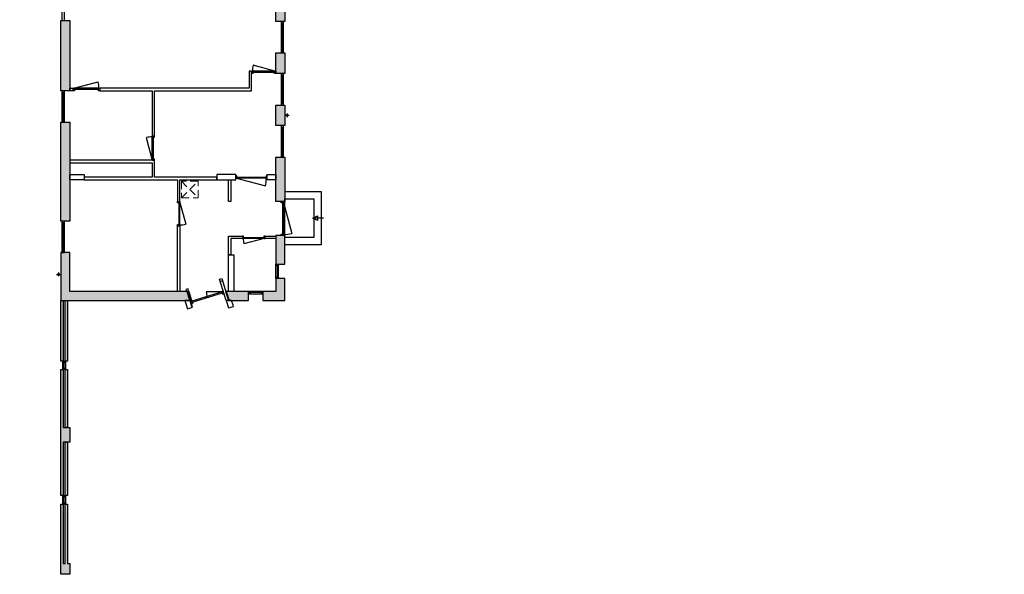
# Model space of a CAD drawing. Header units: millimetres. Extents: x 53609 to 97660, y -79921 to -30686.
# Tile 1 of 5: x 53609 to 94219, y -79921 to -57041. Entities that reach past the tile are written whole.
import ezdxf

# ---------------------------------------------------------------- set-up
doc = ezdxf.new("R2010")
doc.units = ezdxf.units.MM
doc.header["$LTSCALE"] = 100
doc.linetypes.add('HIDDEN2', pattern=[4.7625, 3.175, -1.5875])
for name, color, linetype in [('AA21----_BUITENWAND', 252, 'Continuous'), ('AL21----_BUITENWAND', 3, 'Continuous'), ('AL22----_BINNENWAND', 2, 'Continuous'), ('AL24----_TRAPPEN', 7, 'Continuous'), ('AL31----_BUITENKOZIJNEN', 1, 'Continuous'), ('AL32----_BINNENKOZIJNEN', 1, 'Continuous'), ('AL74----_SANITAIR', 7, 'Continuous')]:
    doc.layers.add(name, color=color, linetype=linetype)
doc.layers.add('AL33----_VLOEROPENINGEN', color=8, linetype='HIDDEN2', lineweight=0)

# ---------------------------------------------------------------- blocks, each defined once
blk = doc.blocks.new('*U5')
at = {"layer": 'AL32----_BINNENKOZIJNEN'}
for points in [[(-930, -50), (-895, -50), (-895, -9), (-880, -9), (-880, 50), (-930, 50)], [(-50, 50), (-50, -9), (-35, -9), (-35, -50), (0, -50), (0, 50)], [(-895, -9), (-35, -9), (-35, -50), (-895, -50)]]:
    blk.add_lwpolyline(points, close=True, dxfattribs=at)
blk.add_lwpolyline([(-35, -50), (-866, -272)], dxfattribs=at)
blk.add_arc((-35, -50), 860, 179.9709, 194.9696, dxfattribs=at)
blk = doc.blocks.new('*U7')
at = {"layer": 'AL32----_BINNENKOZIJNEN'}
for points in [[(-1000, 50), (-965, 50), (-965, 9), (-950, 9), (-950, -50), (-1000, -50)], [(-965, 9), (-35, 9), (-35, 50), (-965, 50)], [(-50, -50), (-50, 9), (-35, 9), (-35, 50), (0, 50), (0, -50)]]:
    blk.add_lwpolyline(points, close=True, dxfattribs=at)
blk.add_lwpolyline([(-965, 50), (-67, 291)], dxfattribs=at)
blk.add_arc((-965, 50), 930, 0, 15, dxfattribs=at)
blk = doc.blocks.new('*U8')
at = {"layer": 'AL32----_BINNENKOZIJNEN'}
for points in [[(-1000, -50), (-965, -50), (-965, -9), (-950, -9), (-950, 50), (-1000, 50)], [(-50, 50), (-50, -9), (-35, -9), (-35, -50), (0, -50), (0, 50)], [(-965, -9), (-35, -9), (-35, -50), (-965, -50)]]:
    blk.add_lwpolyline(points, close=True, dxfattribs=at)
blk.add_lwpolyline([(-35, -50), (-933, -291)], dxfattribs=at)
blk.add_arc((-35, -50), 930, 180, 195, dxfattribs=at)
blk = doc.blocks.new('*U10')
at = {"layer": 'AL31----_BUITENKOZIJNEN'}
for points in [[(-1400, 50), (-1365, 50), (-1365, 9), (-1350, 9), (-1350, -50), (-1400, -50)], [(-1365, 9), (-35, 9), (-35, 50), (-1365, 50)], [(-50, -50), (-50, 9), (-35, 9), (-35, 50), (0, 50), (0, -50)]]:
    blk.add_lwpolyline(points, close=True, dxfattribs=at)
blk.add_lwpolyline([(-1365, 50), (-80, 394)], dxfattribs=at)
blk.add_arc((-1365, 50), 1330, 0, 15, dxfattribs=at)
blk = doc.blocks.new('*U13')
at = {"layer": 'AL32----_BINNENKOZIJNEN'}
for points in [[(-1100, 50), (-1065, 50), (-1065, 9), (-1050, 9), (-1050, -50), (-1100, -50)], [(-1065, 9), (-35, 9), (-35, 50), (-1065, 50)], [(-50, -50), (-50, 9), (-35, 9), (-35, 50), (0, 50), (0, -50)]]:
    blk.add_lwpolyline(points, close=True, dxfattribs=at)
blk.add_lwpolyline([(-1065, 50), (-70, 317)], dxfattribs=at)
blk.add_arc((-1065, 50), 1030, 0.0011, 15, dxfattribs=at)
blk = doc.blocks.new('*U15')
at = {"layer": 'AL32----_BINNENKOZIJNEN'}
for points in [[(-1300, -50), (-1265, -50), (-1265, -9), (-1250, -9), (-1250, 50), (-1300, 50)], [(-50, 50), (-50, -9), (-35, -9), (-35, -50), (0, -50), (0, 50)], [(-1265, -9), (-35, -9), (-35, -50), (-1265, -50)]]:
    blk.add_lwpolyline(points, close=True, dxfattribs=at)
blk.add_lwpolyline([(-1265, -50), (-77, -368)], dxfattribs=at)
blk.add_arc((-1265, -50), 1230, 345, 0, dxfattribs=at)
blk = doc.blocks.new('*U16')
at = {"layer": 'AL32----_BINNENKOZIJNEN'}
for points in [[(-1000, 50), (-965, 50), (-965, 9), (-950, 9), (-950, -50), (-1000, -50)], [(-965, 9), (-35, 9), (-35, 50), (-965, 50)], [(-50, -50), (-50, 9), (-35, 9), (-35, 50), (0, 50), (0, -50)]]:
    blk.add_lwpolyline(points, close=True, dxfattribs=at)
blk.add_lwpolyline([(-35, 50), (-933, 291)], dxfattribs=at)
blk.add_arc((-35, 50), 930, 165, 180, dxfattribs=at)
blk = doc.blocks.new('33_kruipluik_680x680')
at = {"layer": 'AL33----_VLOEROPENINGEN'}
for p, q in [((-340, 340), (340, -340)), ((-340, -340), (340, 340))]:
    blk.add_line(p, q, dxfattribs=at)
blk.add_lwpolyline([(-340, 340), (-340, -340), (340, -340), (340, 340)], close=True, dxfattribs=at)

msp = doc.modelspace()

# ---------------------------------------------------------------- hatches: boundary and pattern name
at = {"layer": 'AA21----_BUITENWAND'}
h = msp.add_hatch(color=256, dxfattribs=at)
h.paths.add_polyline_path([(55479, -71471), (55579, -71471), (55579, -73871), (55479, -73871)], flags=17)
h.paths.add_polyline_path([(55309, -71471), (55409, -71471), (55404, -73871), (55674, -73871), (55674, -74471), (55409, -74471), (55409, -76671), (55309, -76671)])
h.paths.add_polyline_path([(55479, -68621), (55579, -68621), (55579, -71121), (55479, -71121)])
h.paths.add_polyline_path([(55309, -68621), (55409, -68621), (55409, -71121), (55309, -71121)])
h.paths.add_polyline_path([(55479, -74471), (55579, -74471), (55579, -76671), (55479, -76671)], flags=17)
h.paths.add_polyline_path([(55309, -77021), (55409, -77021), (55409, -79471), (55479, -79471), (55479, -77021), (55579, -77021), (55579, -79471), (55674, -79471), (55674, -79921), (55309, -79921)])
h.paths.add_polyline_path([(53629, -31956), (53629, -32436), (54109, -32436), (54109, -31956)])
h = msp.add_hatch(color=256, dxfattribs=at)
h.paths.add_polyline_path([(85589, -32631), (83864, -32631), (83864, -32261), (85589, -32261)])
h.paths.add_polyline_path([(88639, -32631), (89469, -32631), (89469, -33741), (89969, -33741), (89969, -33521), (89839, -33521), (89839, -32261), (88639, -32261)])
h.paths.add_polyline_path([(86889, -32261), (86889, -32631), (87339, -32631), (87339, -32261)])
h.paths.add_polyline_path([(82124, -32261), (82124, -32631), (82564, -32631), (82564, -32261)])
h.paths.add_polyline_path([(80384, -32261), (80384, -32631), (80824, -32631), (80824, -32261)])
h.paths.add_polyline_path([(78644, -32261), (78644, -32631), (79084, -32631), (79084, -32261)])
h.paths.add_polyline_path([(76904, -32261), (76904, -32631), (77344, -32631), (77344, -32261)])
h.paths.add_polyline_path([(75159, -32261), (75159, -32631), (75604, -32631), (75604, -32261)])
h.paths.add_polyline_path([(73414, -32261), (73414, -32631), (73859, -32631), (73859, -32261)])
h.paths.add_polyline_path([(71669, -32261), (71669, -32631), (72114, -32631), (72114, -32261)])
h.paths.add_polyline_path([(69924, -32261), (69924, -32631), (70369, -32631), (70369, -32261)])
h.paths.add_polyline_path([(68189, -32261), (68189, -32631), (68624, -32631), (68624, -32261)])
h.paths.add_polyline_path([(66444, -32261), (66444, -32631), (66889, -32631), (66889, -32261)])
h.paths.add_polyline_path([(62594, -32261), (62594, -33031), (62964, -33031), (62964, -32631), (65144, -32631), (65144, -32261)])
h.paths.add_polyline_path([(93189, -41771), (94219, -41771), (94219, -39746), (93999, -39746), (93999, -41551), (93189, -41551)])
h.paths.add_polyline_path([(93999, -36846), (94219, -36846), (94219, -38496), (93999, -38496)])
h.paths.add_polyline_path([(94219, -33521), (93389, -33521), (93389, -33741), (93999, -33741), (93999, -35596), (94219, -35596)])
h.paths.add_polyline_path([(92589, -41771), (92589, -41551), (92189, -41551), (92189, -41771)])
h.paths.add_polyline_path([(92289, -33521), (92289, -33741), (92789, -33741), (92789, -33521)])
h.paths.add_polyline_path([(90919, -33521), (90919, -33741), (91689, -33741), (91689, -33521)])
h.paths.add_polyline_path([(53609, -40421), (53979, -40421), (53979, -36791), (54909, -36791), (54909, -36421), (53609, -36421)])
h.paths.add_polyline_path([(53609, -41821), (53979, -41821), (53979, -45301), (54279, -45301), (54279, -45671), (53609, -45671)])
h.paths.add_polyline_path([(60512, -68251), (55674, -68251), (55674, -66651), (55304, -66651), (55304, -68621), (60626, -68621)])
h.paths.add_polyline_path([(55304, -61271), (55674, -61271), (55674, -65351), (55304, -65351)])
h.paths.add_polyline_path([(55304, -57071), (55674, -57071), (55674, -59971), (55304, -59971)])
h.paths.add_polyline_path([(55304, -52871), (55674, -52871), (55674, -55771), (55304, -55771)])
h.paths.add_polyline_path([(55304, -48671), (55674, -48671), (55674, -51571), (55304, -51571)])
h.paths.add_polyline_path([(55674, -45301), (54879, -45301), (54879, -45671), (55304, -45671), (55304, -47371), (55674, -47371)])
h.paths.add_polyline_path([(64174, -51961), (64544, -51961), (64544, -52811), (64174, -52811)])
h.paths.add_polyline_path([(64174, -54111), (64544, -54111), (64544, -54961), (64174, -54961)])
h.paths.add_polyline_path([(64174, -56261), (64544, -56261), (64544, -57111), (64174, -57111)])
h.paths.add_polyline_path([(64174, -58411), (64544, -58411), (64544, -59261), (64174, -59261)])
h.paths.add_polyline_path([(64174, -60561), (64544, -60561), (64544, -61411), (64174, -61411)])
h.paths.add_polyline_path([(64174, -62711), (64544, -62711), (64544, -64541), (64174, -64541)])
h.paths.add_polyline_path([(64544, -65941), (64174, -65941), (64174, -67121), (64544, -67121)])
h.paths.add_polyline_path([(64544, -67721), (64174, -67721), (64174, -68251), (63644, -68251), (63644, -68621), (64544, -68621)])
h.paths.add_polyline_path([(62129, -68251), (62243, -68621), (63044, -68621), (63044, -68251)])
h.paths.add_polyline_path([(64174, -47941), (65513, -47941), (65513, -46846), (65574, -46846), (65574, -46811), (65613, -46811), (65613, -48041), (64544, -48041), (64544, -48111), (65683, -48111), (65683, -46741), (65574, -46741), (65574, -46641), (65783, -46641), (65783, -47931), (66094, -47931), (66094, -48211), (64544, -48211), (64544, -48511), (64174, -48511)])
h.paths.add_polyline_path([(64174, -49811), (64544, -49811), (64544, -50661), (64174, -50661)])
h.paths.add_polyline_path([(69324, -47936), (69324, -48206), (70724, -48206), (70724, -48106), (69424, -48106), (69424, -48036), (69624, -48036), (69624, -46731), (69699, -46731), (69699, -48036), (70724, -48036), (70724, -47936), (69804, -47936), (69804, -46631), (69529, -46631), (69529, -47936)])
h.paths.add_polyline_path([(84634, -47807), (84634, -48206), (83248, -48206), (83248, -48106), (84534, -48106), (84534, -47806)])
h.paths.add_polyline_path([(84364, -47806), (84364, -47936), (83248, -47936), (83248, -48036), (84464, -48036), (84464, -47806)])
h.paths.add_polyline_path([(81473, -48106), (81473, -48206), (81948, -48206), (81948, -48106)])
h.paths.add_polyline_path([(81473, -47936), (81473, -48036), (81948, -48036), (81948, -47936)])
h.paths.add_polyline_path([(79698, -48106), (79698, -48206), (80173, -48206), (80173, -48106)])
h.paths.add_polyline_path([(79698, -47936), (79698, -48036), (80173, -48036), (80173, -47936)])
h.paths.add_polyline_path([(77923, -48106), (77923, -48206), (78398, -48206), (78398, -48106)])
h.paths.add_polyline_path([(77923, -47936), (77923, -48036), (78398, -48036), (78398, -47936)])
h.paths.add_polyline_path([(76123, -48206), (76123, -48106), (76623, -48106), (76623, -48206)])
h.paths.add_polyline_path([(76123, -47936), (76123, -48036), (76623, -48036), (76623, -47936)])
h.paths.add_polyline_path([(73369, -48206), (73369, -48106), (74823, -48106), (74823, -48206)])
h.paths.add_polyline_path([(73369, -48036), (73369, -47936), (74723, -47936), (74723, -47906), (74823, -47906), (74823, -48036)])
h.paths.add_polyline_path([(72024, -48206), (72024, -48106), (72869, -48106), (72869, -48206)])
h.paths.add_polyline_path([(72024, -47936), (72024, -48036), (72869, -48036), (72869, -47936)])
h.paths.add_polyline_path([(54014, -36421), (53914, -36421), (53914, -34861), (54014, -34861)])
h.paths.add_polyline_path([(54084, -34861), (54184, -34861), (54184, -36421), (54084, -36421)])
h.paths.add_polyline_path([(55479, -32736), (55479, -32836), (54184, -32836), (54184, -34061), (54084, -34061), (54084, -32736)], flags=17)
h.paths.add_polyline_path([(55479, -32566), (55479, -32666), (54014, -32666), (54014, -34061), (53914, -34061), (53914, -32566)])
h.paths.add_polyline_path([(56779, -32736), (56779, -32836), (57489, -32836), (57489, -32736)])
h.paths.add_polyline_path([(56779, -32566), (56779, -32666), (57489, -32666), (57489, -32566)])
h.paths.add_polyline_path([(58789, -32736), (58789, -32836), (59489, -32836), (59489, -32736)])
h.paths.add_polyline_path([(58789, -32566), (58789, -32666), (59489, -32666), (59489, -32566)])
h.paths.add_polyline_path([(62594, -32736), (62594, -32836), (60789, -32836), (60789, -32736)])
h.paths.add_polyline_path([(62594, -32566), (62594, -32666), (60789, -32666), (60789, -32566)])
h.paths.add_polyline_path([(91589, -41772), (91589, -41551), (90919, -41551), (90919, -41771), (91589, -41771)])

# ---------------------------------------------------------------- linework, layer by layer
at = {"layer": 'AL21----_BUITENWAND'}
for points in [[(64174, -56261), (64544, -56261), (64544, -57111), (64174, -57111)], [(55304, -57071), (55674, -57071), (55674, -59971), (55304, -59971)], [(64174, -58411), (64544, -58411), (64544, -59261), (64174, -59261)], [(64174, -60561), (64544, -60561), (64544, -61411), (64174, -61411)], [(55304, -61271), (55674, -61271), (55674, -65351), (55304, -65351)], [(64174, -62711), (64544, -62711), (64544, -64541), (64174, -64541)], [(64544, -65941), (64174, -65941), (64174, -67121), (64544, -67121)], [(60512, -68251), (55674, -68251), (55674, -66651), (55304, -66651), (55304, -68621), (60626, -68621)], [(64544, -67721), (64174, -67721), (64174, -68251), (63644, -68251), (63644, -68621), (64544, -68621)], [(55309, -68621), (55409, -68621), (55409, -71121), (55309, -71121)], [(55479, -68621), (55579, -68621), (55579, -71121), (55479, -71121)], [(62129, -68251), (62243, -68621), (63044, -68621), (63044, -68251)], [(55309, -71471), (55409, -71471), (55404, -73871), (55674, -73871), (55674, -74471), (55409, -74471), (55409, -76671), (55309, -76671)], [(55479, -71471), (55579, -71471), (55579, -73871), (55479, -73871)], [(55479, -74471), (55579, -74471), (55579, -76671), (55479, -76671)], [(55309, -77021), (55409, -77021), (55409, -79471), (55479, -79471), (55479, -77021), (55579, -77021), (55579, -79471), (55674, -79471), (55674, -79921), (55309, -79921)]]:
    msp.add_lwpolyline(points, close=True, dxfattribs=at)
at = {"layer": 'AL22----_BINNENWAND'}
for points in [[(56914, -59871), (56914, -59971), (59074, -59971), (59074, -61841), (59174, -61841), (59174, -59971), (63174, -59971), (63174, -59161), (63074, -59161), (63074, -59871)], [(55674, -59871), (55814, -59871), (55814, -59971), (55674, -59971)], [(55674, -62841), (55674, -62941), (59074, -62941), (59074, -63541), (56274, -63541), (56274, -63641), (60119, -63641), (60119, -64541), (60219, -64541), (60219, -63641), (61739, -63641), (61739, -63541), (59174, -63541), (59174, -62841)], [(55674, -63421), (56274, -63421), (56274, -63641), (55674, -63641)], [(61739, -63421), (61739, -63641), (62519, -63641), (62519, -63421)], [(62219, -63641), (62319, -63641), (62319, -64541), (62219, -64541)], [(64174, -63421), (64174, -63641), (63819, -63641), (63819, -63421)], [(60119, -65541), (60219, -65541), (60219, -68251), (60119, -68251)], [(62439, -68251), (62219, -68251), (62219, -66741), (62439, -66741)]]:
    msp.add_lwpolyline(points, close=True, dxfattribs=at)
for points in [[(62794, -66071), (62319, -66071), (62319, -66741), (62219, -66741), (62219, -65971), (62794, -65971)], [(62794, -65971), (62794, -66071)], [(63724, -65971), (63724, -66071)], [(63724, -65971), (64174, -65971), (64174, -66071), (63724, -66071)], [(64174, -65971), (64174, -66088)]]:
    msp.add_lwpolyline(points, dxfattribs=at)
at = {"layer": 'AL24----_TRAPPEN'}
for points in [[(64544, -64126), (66044, -64126), (66044, -66326), (64544, -66326)], [(66144, -65226), (65694, -65226), (65894, -65126), (65894, -65326), (65694, -65226)]]:
    msp.add_lwpolyline(points, dxfattribs=at)
msp.add_lwpolyline([(64544, -64426), (65744, -64426), (65744, -66026), (64544, -66026)], close=True, dxfattribs=at)
at = {"layer": 'AL31----_BUITENKOZIJNEN'}
for points in [[(55354, -57071), (55454, -57071), (55454, -55771), (55354, -55771)], [(64394, -58411), (64494, -58411), (64494, -57111), (64394, -57111)], [(64394, -60561), (64494, -60561), (64494, -59261), (64394, -59261)], [(55354, -61271), (55454, -61271), (55454, -59971), (55354, -59971)], [(64394, -62711), (64494, -62711), (64494, -61411), (64394, -61411)], [(55354, -66651), (55454, -66651), (55454, -65351), (55354, -65351)], [(64174, -67121), (64274, -67121), (64274, -67721), (64174, -67721)], [(60468, -68176), (60491, -68251), (60577, -68224), (60554, -68150)], [(60529, -68239), (60577, -68224), (60720, -68689), (60737, -68684), (60754, -68740), (60690, -68759)], [(60423, -68621), (60530, -68966), (60734, -68903), (60719, -68855), (60647, -68621)], [(60710, -68651), (60722, -68689), (61970, -68304), (61959, -68266)], [(62004, -68236), (61956, -68250), (61972, -68304), (61956, -68309), (61973, -68364), (62037, -68344)], [(62129, -68251), (62102, -68251), (62216, -68621), (62243, -68621)], [(62122, -68621), (62217, -68929), (62421, -68866), (62407, -68819), (62345, -68621)], [(63044, -68251), (63044, -68351), (63644, -68351), (63644, -68251)], [(55394, -71121), (55494, -71121), (55494, -71471), (55394, -71471)], [(55394, -76671), (55494, -76671), (55494, -77021), (55394, -77021)]]:
    msp.add_lwpolyline(points, close=True, dxfattribs=at)
for points in [[(64394, -57171), (64494, -57170)], [(64444, -58351), (64444, -57171)], [(64394, -58351), (64494, -58351)], [(64394, -59321), (64494, -59320)], [(64444, -60501), (64444, -59321)], [(55354, -60031), (55454, -60030)], [(55404, -61211), (55404, -60031)], [(64394, -60501), (64494, -60501)], [(55354, -61211), (55454, -61211)], [(64394, -61471), (64494, -61470)], [(64444, -62651), (64444, -61471)], [(64394, -62651), (64494, -62651)], [(55354, -65411), (55454, -65410)], [(55404, -66591), (55404, -65411)], [(55354, -66591), (55454, -66591)], [(64174, -67181), (64274, -67181)], [(64224, -67181), (64224, -67661)], [(62122, -68621), (61854, -67750), (61940, -67723), (62216, -68621)], [(61880, -67836), (61966, -67809)], [(64174, -67661), (64274, -67661)], [(60626, -68621), (60700, -68861), (60719, -68855), (60690, -68759)], [(61959, -68266), (61306, -68266)], [(61334, -68458), (61346, -68497)], [(63104, -68251), (63104, -68351)], [(63584, -68301), (63104, -68301)], [(63584, -68251), (63584, -68351)], [(55394, -71181), (55494, -71181)], [(55394, -71411), (55494, -71411)], [(55444, -71411), (55444, -71181)], [(55394, -76731), (55494, -76731)], [(55444, -76961), (55444, -76731)], [(55394, -76961), (55494, -76961)]]:
    msp.add_lwpolyline(points, dxfattribs=at)
msp.add_arc((61959, -68266), 653, 180, 197.1164, dxfattribs=at)
at = {"layer": 'AL74----_SANITAIR'}
for points in [[(64644, -60911), (64644, -61061)], [(64569, -60986), (64719, -60986)], [(55129, -67551), (55279, -67551)], [(55204, -67476), (55204, -67626)]]:
    msp.add_lwpolyline(points, dxfattribs=at)
for centre in [(64644, -60986), (55204, -67551)]:
    msp.add_circle(centre, 40, dxfattribs=at)

# ---------------------------------------------------------------- block references
at = {"layer": 'AL31----_BUITENKOZIJNEN', "rotation": 270}
msp.add_blockref('*U10', (64444, -65941), dxfattribs=at)
at = {"layer": 'AL32----_BINNENKOZIJNEN'}
for name, p in [('*U16', (64174, -59211)), ('*U13', (56914, -59921)), ('*U15', (63819, -63531)), ('*U5', (63724, -66021))]:
    msp.add_blockref(name, p, dxfattribs=at)
at = {"layer": 'AL32----_BINNENKOZIJNEN', "rotation": 270}
for name, p in [('*U8', (59124, -62841)), ('*U7', (60169, -65541))]:
    msp.add_blockref(name, p, dxfattribs=at)
at = {"layer": 'AL33----_VLOEROPENINGEN', "lineweight": -3}
msp.add_blockref('33_kruipluik_680x680', (60624, -64048), dxfattribs=at)

doc.saveas('drawing.dxf')
